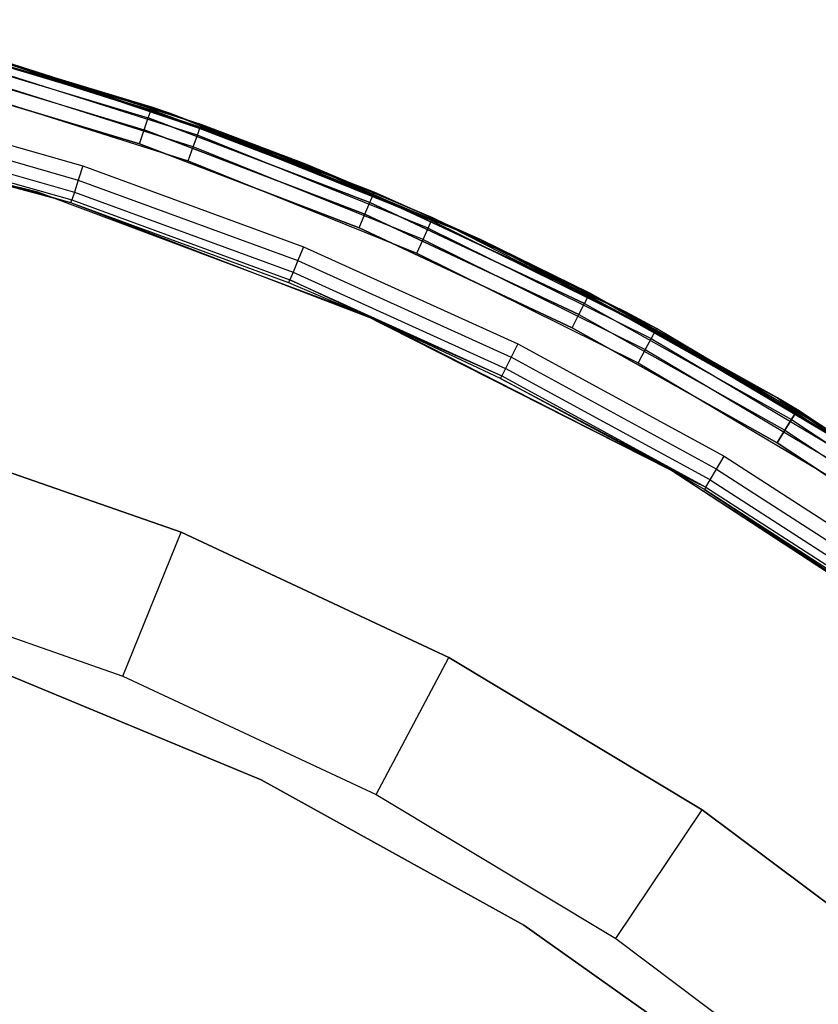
# Model space of a CAD drawing. Extents: x -4.43 to 3.97, y -4.36 to 4.03.
# Tile 30 of 32: x 0.95 to 1.98, y 2.65 to 3.92. Entities that reach past the tile are written whole.
import ezdxf

# ---------------------------------------------------------------- set-up
doc = ezdxf.new("R2010")
doc.units = 0
doc.header["$LTSCALE"] = 2.54
doc.layers.get('0').update_dxf_attribs({"color": 13, "linetype": 'CONTINUOUS'})

# ---------------------------------------------------------------- blocks, each defined once
blk = doc.blocks.new('Z_O_ENIE_CRES_STL_1')
at = {"color": 0}
for p, q in [((6.237, 4.0877, -5.8), (6.6522, 3.9669, -5.8)), ((6.6522, 3.9669, -6.5), (6.237, 4.0877, -6.5)), ((6.237, 4.0877, -5.8), (6.6522, 3.9669, -5.8)), ((6.6522, 3.9669, -6.5), (6.237, 4.0877, -6.5)), ((6.3337, 4.0597, -6.5309), (6.6272, 3.9714, -6.5309)), ((6.3337, 4.0597, -6.5309), (6.6272, 3.9714, -6.5309)), ((6.3337, 4.0597, -7.9691), (6.6272, 3.9714, -7.9691)), ((6.3337, 4.0597, -7.9691), (6.6272, 3.9714, -7.9691)), ((6.3346, 4.0634, -6.55), (6.6284, 3.975, -6.55)), ((6.6284, 3.975, -7.95), (6.3346, 4.0634, -7.95)), ((6.3346, 4.0634, -6.55), (6.6284, 3.975, -6.55)), ((6.6284, 3.975, -7.95), (6.3346, 4.0634, -7.95)), ((6.3309, 4.0493, -6.5146), (6.6237, 3.9612, -6.5146)), ((6.3309, 4.0493, -6.5146), (6.6237, 3.9612, -6.5146)), ((6.3309, 4.0493, -7.9854), (6.6237, 3.9612, -7.9854)), ((6.3309, 4.0493, -7.9854), (6.6237, 3.9612, -7.9854)), ((6.3959, 4.0469), (6.692, 3.9528, -5.75)), ((6.692, 3.9528, -5.75), (6.3959, 4.0469, -5.75)), ((6.3959, 4.0469), (6.692, 3.9528, -5.75)), ((6.3959, 4.0469), (6.8269, 3.9017)), ((6.3959, 4.0469), (6.8269, 3.9017)), ((6.692, 3.9528, -5.75), (6.3959, 4.0469, -5.75)), ((6.6907, 3.9492, -5.7691), (6.3959, 4.0469, -5.75)), ((6.6907, 3.9492, -5.7691), (6.3959, 4.0469, -5.75)), ((6.687, 3.939, -5.7854), (6.3814, 4.0357, -5.7854)), ((6.687, 3.939, -5.7854), (6.3814, 4.0357, -5.7854)), ((6.6907, 3.9492, -5.7691), (6.3842, 4.0462, -5.7691)), ((6.6907, 3.9492, -5.7691), (6.3842, 4.0462, -5.7691)), ((6.3268, 4.0336, -6.5038), (6.6185, 3.9458, -6.5038)), ((6.3268, 4.0336, -6.5038), (6.6185, 3.9458, -6.5038)), ((6.3268, 4.0336, -7.9962), (6.6185, 3.9458, -7.9962)), ((6.3268, 4.0336, -7.9962), (6.6185, 3.9458, -7.9962)), ((6.6123, 3.9277, -6.5), (6.322, 4.0151, -6.5)), ((6.322, 4.0151, -8), (6.6123, 3.9277, -8)), ((6.6123, 3.9277, -6.5), (6.322, 4.0151, -6.5)), ((6.322, 4.0151, -8), (6.6123, 3.9277, -8)), ((6.6816, 3.9237, -5.7962), (6.3771, 4.0201, -5.7962)), ((6.6816, 3.9237, -5.7962), (6.3771, 4.0201, -5.7962)), ((6.372, 4.0017, -5.8), (6.6751, 3.9057, -5.8)), ((6.372, 4.0017, -5.8), (6.6751, 3.9057, -5.8)), ((6.4813, 3.8653, -5.8), (6.0487, 3.9749, -5.8)), ((6.4813, 3.8653, -0.15), (6.0487, 3.9749, -0.15)), ((6.4813, 3.8653, -5.8), (6.0487, 3.9749, -5.8)), ((6.4813, 3.8653, -0.15), (6.0487, 3.9749, -0.15)), ((6.2479, 3.9823, -6.5), (6.5393, 3.8993, -6.5)), ((6.2479, 3.9823, -6.5), (6.5393, 3.8993, -6.5)), ((6.6237, 3.9612, -6.5146), (6.6272, 3.9714, -6.5309)), ((6.6237, 3.9612, -6.5146), (6.6272, 3.9714, -6.5309)), ((6.6237, 3.9612, -7.9854), (6.6272, 3.9714, -7.9691)), ((6.6237, 3.9612, -7.9854), (6.6272, 3.9714, -7.9691)), ((6.6284, 3.975, -6.55), (6.6272, 3.9714, -6.5309)), ((6.6284, 3.975, -6.55), (6.6272, 3.9714, -6.5309)), ((6.6272, 3.9714, -7.9691), (6.6284, 3.975, -7.95)), ((6.6272, 3.9714, -7.9691), (6.6284, 3.975, -7.95)), ((6.915, 3.8655, -6.55), (6.6272, 3.9714, -6.5309)), ((6.6272, 3.9714, -6.5309), (6.9135, 3.862, -6.5309)), ((6.915, 3.8655, -6.55), (6.6272, 3.9714, -6.5309)), ((6.6522, 3.9669, -6.55), (6.6272, 3.9714, -6.5309)), ((6.6522, 3.9669, -6.55), (6.6272, 3.9714, -6.5309)), ((6.6272, 3.9714, -6.5309), (6.9135, 3.862, -6.5309)), ((6.6522, 3.9669, -7.95), (6.6272, 3.9714, -7.9691)), ((6.6522, 3.9669, -7.95), (6.6272, 3.9714, -7.9691)), ((6.9135, 3.862, -7.9691), (6.6272, 3.9714, -7.9691)), ((6.9135, 3.862, -7.9691), (6.6272, 3.9714, -7.9691)), ((6.6284, 3.975, -6.55), (6.6284, 3.975, -7.95)), ((6.6284, 3.975, -6.55), (6.6284, 3.975, -7.95)), ((6.6284, 3.975, -6.55), (6.6522, 3.9669, -6.55)), ((6.6522, 3.9669, -7.95), (6.6284, 3.975, -7.95)), ((6.6284, 3.975, -6.55), (6.6522, 3.9669, -6.55)), ((6.6522, 3.9669, -7.95), (6.6284, 3.975, -7.95)), ((6.5238, 3.8518, -8), (6.1144, 3.9615, -8)), ((6.5238, 3.8518, -8), (6.1144, 3.9615, -8)), ((6.2433, 3.9637, -6.5038), (6.5334, 3.8811, -6.5038)), ((6.2433, 3.9637, -6.5038), (6.5334, 3.8811, -6.5038)), ((6.6185, 3.9458, -6.5038), (6.6237, 3.9612, -6.5146)), ((6.6185, 3.9458, -6.5038), (6.6237, 3.9612, -6.5146)), ((6.6185, 3.9458, -7.9962), (6.6237, 3.9612, -7.9854)), ((6.6185, 3.9458, -7.9962), (6.6237, 3.9612, -7.9854)), ((6.6237, 3.9612, -6.5146), (6.9092, 3.852, -6.5146)), ((6.6237, 3.9612, -6.5146), (6.9092, 3.852, -6.5146)), ((6.9092, 3.852, -7.9854), (6.6237, 3.9612, -7.9854)), ((6.9092, 3.852, -7.9854), (6.6237, 3.9612, -7.9854)), ((6.6522, 3.9669, -5.8), (6.6522, 3.9669, -6.5)), ((6.6522, 3.9669, -5.8), (7.0528, 3.8039, -5.8)), ((7.0528, 3.8039, -6.5), (6.6522, 3.9669, -6.5)), ((6.6522, 3.9669, -5.8), (6.6522, 3.9669, -6.5)), ((6.6522, 3.9669, -5.8), (7.0528, 3.8039, -5.8)), ((7.0528, 3.8039, -6.5), (6.6522, 3.9669, -6.5)), ((6.6522, 3.9669, -6.55), (6.6522, 3.9669, -7.95)), ((6.6522, 3.9669, -6.55), (6.6522, 3.9669, -7.95)), ((6.6522, 3.9669, -6.55), (6.915, 3.8655, -6.55)), ((6.915, 3.8655, -7.95), (6.6522, 3.9669, -7.95)), ((6.6522, 3.9669, -6.55), (6.915, 3.8655, -6.55)), ((6.915, 3.8655, -7.95), (6.6522, 3.9669, -7.95)), ((6.9135, 3.862, -7.9691), (6.6522, 3.9669, -7.95)), ((6.9135, 3.862, -7.9691), (6.6522, 3.9669, -7.95)), ((6.2394, 3.9479, -6.5146), (6.5284, 3.8657, -6.5146)), ((6.2394, 3.9479, -6.5146), (6.5284, 3.8657, -6.5146)), ((6.6123, 3.9277, -6.5), (6.6185, 3.9458, -6.5038)), ((6.6123, 3.9277, -6.5), (6.6185, 3.9458, -6.5038)), ((6.6123, 3.9277, -8), (6.6185, 3.9458, -7.9962)), ((6.6123, 3.9277, -8), (6.6185, 3.9458, -7.9962)), ((6.6185, 3.9458, -6.5038), (6.9029, 3.837, -6.5038)), ((6.6185, 3.9458, -6.5038), (6.9029, 3.837, -6.5038)), ((6.9029, 3.837, -7.9962), (6.6185, 3.9458, -7.9962)), ((6.9029, 3.837, -7.9962), (6.6185, 3.9458, -7.9962)), ((6.687, 3.939, -5.7854), (6.6907, 3.9492, -5.7691)), ((6.687, 3.939, -5.7854), (6.6907, 3.9492, -5.7691)), ((6.692, 3.9528, -5.75), (6.6907, 3.9492, -5.7691)), ((6.692, 3.9528, -5.75), (6.6907, 3.9492, -5.7691)), ((6.8269, 3.9017, -5.75), (6.6907, 3.9492, -5.7691)), ((6.8269, 3.9017, -5.75), (6.6907, 3.9492, -5.7691)), ((6.9889, 3.829, -5.7691), (6.6907, 3.9492, -5.7691)), ((6.9889, 3.829, -5.7691), (6.6907, 3.9492, -5.7691)), ((6.8269, 3.9017), (6.692, 3.9528, -5.75)), ((6.8269, 3.9017), (6.692, 3.9528, -5.75)), ((6.8269, 3.9017, -5.75), (6.692, 3.9528, -5.75)), ((6.8269, 3.9017, -5.75), (6.692, 3.9528, -5.75)), ((6.5238, 3.8518, -8), (6.236, 3.9337, -6.55)), ((6.5238, 3.8518, -6.55), (6.236, 3.9337, -6.55)), ((6.5238, 3.8518, -8), (6.236, 3.9337, -6.55)), ((6.5238, 3.8518, -6.55), (6.236, 3.9337, -6.55)), ((6.2369, 3.9374, -6.5309), (6.525, 3.8554, -6.5309)), ((6.2369, 3.9374, -6.5309), (6.525, 3.8554, -6.5309)), ((6.6816, 3.9237, -5.7962), (6.687, 3.939, -5.7854)), ((6.6816, 3.9237, -5.7962), (6.687, 3.939, -5.7854)), ((6.9844, 3.8192, -5.7854), (6.687, 3.939, -5.7854)), ((6.9844, 3.8192, -5.7854), (6.687, 3.939, -5.7854)), ((6.8954, 3.8194, -6.5), (6.6123, 3.9277, -6.5)), ((6.6123, 3.9277, -8), (6.8954, 3.8194, -8)), ((6.8954, 3.8194, -6.5), (6.6123, 3.9277, -6.5)), ((6.6123, 3.9277, -8), (6.8954, 3.8194, -8)), ((6.6751, 3.9057, -5.8), (6.6816, 3.9237, -5.7962)), ((6.6751, 3.9057, -5.8), (6.6816, 3.9237, -5.7962)), ((6.9778, 3.8043, -5.7962), (6.6816, 3.9237, -5.7962)), ((6.9778, 3.8043, -5.7962), (6.6816, 3.9237, -5.7962)), ((6.5393, 3.8993, -6.5), (6.5334, 3.8811, -6.5038)), ((6.5393, 3.8993, -6.5), (6.5334, 3.8811, -6.5038)), ((6.5393, 3.8993, -6.5), (6.8238, 3.7951, -6.5)), ((6.5393, 3.8993, -6.5), (6.8238, 3.7951, -6.5)), ((6.6751, 3.9057, -5.8), (6.97, 3.7869, -5.8)), ((6.6751, 3.9057, -5.8), (6.97, 3.7869, -5.8)), ((6.8269, 3.9017), (6.8269, 3.9017, -5.75)), ((6.8269, 3.9017), (6.8269, 3.9017, -5.75)), ((6.8269, 3.9017), (6.9904, 3.8325, -5.75)), ((6.9904, 3.8325, -5.75), (6.8269, 3.9017, -5.75)), ((6.8269, 3.9017), (6.9904, 3.8325, -5.75)), ((6.8269, 3.9017), (7.2396, 3.7108)), ((6.8269, 3.9017), (7.2396, 3.7108)), ((6.9904, 3.8325, -5.75), (6.8269, 3.9017, -5.75)), ((6.9889, 3.829, -5.7691), (6.8269, 3.9017, -5.75)), ((6.9889, 3.829, -5.7691), (6.8269, 3.9017, -5.75)), ((6.5334, 3.8811, -6.5038), (6.5284, 3.8657, -6.5146)), ((6.5334, 3.8811, -6.5038), (6.5284, 3.8657, -6.5146)), ((6.5334, 3.8811, -6.5038), (6.8166, 3.7774, -6.5038)), ((6.5334, 3.8811, -6.5038), (6.8166, 3.7774, -6.5038)), ((6.8992, 3.7089, -5.8), (6.4813, 3.8653, -5.8)), ((6.8992, 3.7089, -0.15), (6.4813, 3.8653, -0.15)), ((6.4813, 3.8653, -0.15), (6.4813, 3.8653, -5.8)), ((6.8992, 3.7089, -5.8), (6.4813, 3.8653, -5.8)), ((6.4813, 3.8653, -0.15), (6.4813, 3.8653, -5.8)), ((6.8992, 3.7089, -0.15), (6.4813, 3.8653, -0.15)), ((6.5284, 3.8657, -6.5146), (6.525, 3.8554, -6.5309)), ((6.5284, 3.8657, -6.5146), (6.525, 3.8554, -6.5309)), ((6.5284, 3.8657, -6.5146), (6.8104, 3.7624, -6.5146)), ((6.5284, 3.8657, -6.5146), (6.8104, 3.7624, -6.5146)), ((6.9092, 3.852, -6.5146), (6.9135, 3.862, -6.5309)), ((6.9092, 3.852, -6.5146), (6.9135, 3.862, -6.5309)), ((6.9092, 3.852, -7.9854), (6.9135, 3.862, -7.9691)), ((6.9092, 3.852, -7.9854), (6.9135, 3.862, -7.9691)), ((6.915, 3.8655, -6.55), (6.9135, 3.862, -6.5309)), ((6.915, 3.8655, -6.55), (6.9135, 3.862, -6.5309)), ((6.915, 3.8655, -7.95), (6.9135, 3.862, -7.9691)), ((6.915, 3.8655, -7.95), (6.9135, 3.862, -7.9691)), ((7.0528, 3.8039, -6.55), (6.9135, 3.862, -6.5309)), ((6.9135, 3.862, -6.5309), (7.191, 3.7319, -6.5309)), ((7.0528, 3.8039, -6.55), (6.9135, 3.862, -6.5309)), ((6.9135, 3.862, -6.5309), (7.191, 3.7319, -6.5309)), ((7.0528, 3.8039, -7.95), (6.9135, 3.862, -7.9691)), ((7.0528, 3.8039, -7.95), (6.9135, 3.862, -7.9691)), ((7.191, 3.7319, -7.9691), (6.9135, 3.862, -7.9691)), ((7.191, 3.7319, -7.9691), (6.9135, 3.862, -7.9691)), ((6.915, 3.8655, -6.55), (6.915, 3.8655, -7.95)), ((6.915, 3.8655, -6.55), (6.915, 3.8655, -7.95)), ((6.915, 3.8655, -6.55), (7.0528, 3.8039, -6.55)), ((7.0528, 3.8039, -7.95), (6.915, 3.8655, -7.95)), ((6.915, 3.8655, -6.55), (7.0528, 3.8039, -6.55)), ((7.0528, 3.8039, -7.95), (6.915, 3.8655, -7.95)), ((6.5238, 3.8518, -6.55), (6.525, 3.8554, -6.5309)), ((6.5238, 3.8518, -6.55), (6.525, 3.8554, -6.5309)), ((6.9196, 3.6999, -8), (6.5238, 3.8518, -8)), ((6.8049, 3.7488, -6.55), (6.5238, 3.8518, -8)), ((6.9196, 3.6999, -8), (6.5238, 3.8518, -8)), ((6.8049, 3.7488, -6.55), (6.5238, 3.8518, -8)), ((6.8049, 3.7488, -6.55), (6.5238, 3.8518, -6.55)), ((6.5238, 3.8518, -6.55), (6.5238, 3.8518, -8)), ((6.5238, 3.8518, -6.55), (6.5238, 3.8518, -8)), ((6.8049, 3.7488, -6.55), (6.5238, 3.8518, -6.55)), ((6.525, 3.8554, -6.5309), (6.8063, 3.7524, -6.5309)), ((6.525, 3.8554, -6.5309), (6.8063, 3.7524, -6.5309)), ((6.9029, 3.837, -6.5038), (6.9092, 3.852, -6.5146)), ((6.9029, 3.837, -6.5038), (6.9092, 3.852, -6.5146)), ((6.9029, 3.837, -7.9962), (6.9092, 3.852, -7.9854)), ((6.9029, 3.837, -7.9962), (6.9092, 3.852, -7.9854)), ((6.9092, 3.852, -6.5146), (7.186, 3.7222, -6.5146)), ((6.9092, 3.852, -6.5146), (7.186, 3.7222, -6.5146)), ((7.186, 3.7222, -7.9854), (6.9092, 3.852, -7.9854)), ((7.186, 3.7222, -7.9854), (6.9092, 3.852, -7.9854)), ((6.8954, 3.8194, -6.5), (6.9029, 3.837, -6.5038)), ((6.8954, 3.8194, -6.5), (6.9029, 3.837, -6.5038)), ((6.8954, 3.8194, -8), (6.9029, 3.837, -7.9962)), ((6.8954, 3.8194, -8), (6.9029, 3.837, -7.9962)), ((6.9029, 3.837, -6.5038), (7.1786, 3.7078, -6.5038)), ((6.9029, 3.837, -6.5038), (7.1786, 3.7078, -6.5038)), ((7.1786, 3.7078, -7.9962), (6.9029, 3.837, -7.9962)), ((7.1786, 3.7078, -7.9962), (6.9029, 3.837, -7.9962)), ((6.9904, 3.8325, -5.75), (6.9889, 3.829, -5.7691)), ((6.9904, 3.8325, -5.75), (6.9889, 3.829, -5.7691)), ((7.2396, 3.7108), (6.9904, 3.8325, -5.75)), ((7.2396, 3.7108), (6.9904, 3.8325, -5.75)), ((7.2396, 3.7108, -5.75), (6.9904, 3.8325, -5.75)), ((6.9904, 3.8325, -5.75), (7.2769, 3.6864, -5.7691)), ((6.9904, 3.8325, -5.75), (7.2769, 3.6864, -5.7691)), ((7.2396, 3.7108, -5.75), (6.9904, 3.8325, -5.75)), ((7.1699, 3.6908, -6.5), (6.8954, 3.8194, -6.5)), ((6.8954, 3.8194, -8), (7.1699, 3.6908, -8)), ((7.1699, 3.6908, -6.5), (6.8954, 3.8194, -6.5)), ((6.8954, 3.8194, -8), (7.1699, 3.6908, -8)), ((6.9778, 3.8043, -5.7962), (6.9844, 3.8192, -5.7854)), ((6.9778, 3.8043, -5.7962), (6.9844, 3.8192, -5.7854)), ((6.9844, 3.8192, -5.7854), (6.9889, 3.829, -5.7691)), ((6.9844, 3.8192, -5.7854), (6.9889, 3.829, -5.7691)), ((6.9844, 3.8192, -5.7854), (7.2717, 3.6769, -5.7854)), ((6.9844, 3.8192, -5.7854), (7.2717, 3.6769, -5.7854)), ((6.9889, 3.829, -5.7691), (7.2769, 3.6864, -5.7691)), ((6.9889, 3.829, -5.7691), (7.2769, 3.6864, -5.7691)), ((6.8238, 3.7951, -6.5), (6.8166, 3.7774, -6.5038)), ((6.8238, 3.7951, -6.5), (6.8166, 3.7774, -6.5038)), ((6.8238, 3.7951, -6.5), (7.0998, 3.6702, -6.5)), ((6.8238, 3.7951, -6.5), (7.0998, 3.6702, -6.5)), ((6.97, 3.7869, -5.8), (6.9778, 3.8043, -5.7962)), ((6.97, 3.7869, -5.8), (6.9778, 3.8043, -5.7962)), ((6.9778, 3.8043, -5.7962), (7.264, 3.6626, -5.7962)), ((6.9778, 3.8043, -5.7962), (7.264, 3.6626, -5.7962)), ((7.0528, 3.8039, -5.8), (7.0528, 3.8039, -6.5)), ((7.0528, 3.8039, -5.8), (7.4345, 3.6007, -5.8)), ((7.4345, 3.6007, -6.5), (7.0528, 3.8039, -6.5)), ((7.0528, 3.8039, -5.8), (7.0528, 3.8039, -6.5)), ((7.0528, 3.8039, -5.8), (7.4345, 3.6007, -5.8)), ((7.4345, 3.6007, -6.5), (7.0528, 3.8039, -6.5)), ((7.0528, 3.8039, -6.55), (7.0528, 3.8039, -7.95)), ((7.0528, 3.8039, -6.55), (7.0528, 3.8039, -7.95)), ((7.0528, 3.8039, -6.55), (7.1927, 3.7352, -6.55)), ((7.1927, 3.7352, -7.95), (7.0528, 3.8039, -7.95)), ((7.0528, 3.8039, -6.55), (7.1927, 3.7352, -6.55)), ((7.0528, 3.8039, -6.55), (7.191, 3.7319, -6.5309)), ((7.0528, 3.8039, -6.55), (7.191, 3.7319, -6.5309)), ((7.1927, 3.7352, -7.95), (7.0528, 3.8039, -7.95)), ((7.191, 3.7319, -7.9691), (7.0528, 3.8039, -7.95)), ((7.191, 3.7319, -7.9691), (7.0528, 3.8039, -7.95)), ((6.97, 3.7869, -5.8), (7.2549, 3.6458, -5.8)), ((6.97, 3.7869, -5.8), (7.2549, 3.6458, -5.8)), ((6.8166, 3.7774, -6.5038), (6.8104, 3.7624, -6.5146)), ((6.8166, 3.7774, -6.5038), (6.8104, 3.7624, -6.5146)), ((6.8166, 3.7774, -6.5038), (7.0913, 3.653, -6.5038)), ((6.8166, 3.7774, -6.5038), (7.0913, 3.653, -6.5038)), ((6.8104, 3.7624, -6.5146), (6.8063, 3.7524, -6.5309)), ((6.8104, 3.7624, -6.5146), (6.8063, 3.7524, -6.5309)), ((6.8104, 3.7624, -6.5146), (7.0841, 3.6385, -6.5146)), ((6.8104, 3.7624, -6.5146), (7.0841, 3.6385, -6.5146)), ((6.8049, 3.7488, -6.55), (6.8063, 3.7524, -6.5309)), ((6.8049, 3.7488, -6.55), (6.8063, 3.7524, -6.5309)), ((6.9196, 3.6999, -8), (6.8049, 3.7488, -6.55)), ((6.9196, 3.6999, -6.55), (6.8049, 3.7488, -6.55)), ((6.9196, 3.6999, -8), (6.8049, 3.7488, -6.55)), ((6.9196, 3.6999, -6.55), (6.8049, 3.7488, -6.55)), ((6.8063, 3.7524, -6.5309), (7.0793, 3.6288, -6.5309)), ((6.9196, 3.6999, -6.55), (6.8063, 3.7524, -6.5309)), ((6.9196, 3.6999, -6.55), (6.8063, 3.7524, -6.5309)), ((6.8063, 3.7524, -6.5309), (7.0793, 3.6288, -6.5309)), ((7.186, 3.7222, -6.5146), (7.191, 3.7319, -6.5309)), ((7.186, 3.7222, -6.5146), (7.191, 3.7319, -6.5309)), ((7.186, 3.7222, -7.9854), (7.191, 3.7319, -7.9691)), ((7.186, 3.7222, -7.9854), (7.191, 3.7319, -7.9691)), ((7.1927, 3.7352, -6.55), (7.191, 3.7319, -6.5309)), ((7.1927, 3.7352, -6.55), (7.191, 3.7319, -6.5309)), ((7.1927, 3.7352, -7.95), (7.191, 3.7319, -7.9691)), ((7.1927, 3.7352, -7.95), (7.191, 3.7319, -7.9691)), ((7.4345, 3.6007, -6.55), (7.191, 3.7319, -6.5309)), ((7.191, 3.7319, -6.5309), (7.4583, 3.5818, -6.5309)), ((7.4345, 3.6007, -6.55), (7.191, 3.7319, -6.5309)), ((7.191, 3.7319, -6.5309), (7.4583, 3.5818, -6.5309)), ((7.191, 3.7319, -7.9691), (7.4583, 3.5818, -7.9691)), ((7.191, 3.7319, -7.9691), (7.4583, 3.5818, -7.9691)), ((7.1927, 3.7352, -6.55), (7.1927, 3.7352, -7.95)), ((7.1927, 3.7352, -6.55), (7.1927, 3.7352, -7.95)), ((7.1927, 3.7352, -6.55), (7.4345, 3.6007, -6.55)), ((7.4345, 3.6007, -7.95), (7.1927, 3.7352, -7.95)), ((7.1927, 3.7352, -6.55), (7.4345, 3.6007, -6.55)), ((7.1927, 3.7352, -7.95), (7.4583, 3.5818, -7.9691)), ((7.1927, 3.7352, -7.95), (7.4583, 3.5818, -7.9691)), ((7.4345, 3.6007, -7.95), (7.1927, 3.7352, -7.95)), ((7.1786, 3.7078, -6.5038), (7.186, 3.7222, -6.5146)), ((7.1786, 3.7078, -6.5038), (7.186, 3.7222, -6.5146)), ((7.1786, 3.7078, -7.9962), (7.186, 3.7222, -7.9854)), ((7.1786, 3.7078, -7.9962), (7.186, 3.7222, -7.9854)), ((7.186, 3.7222, -6.5146), (7.4526, 3.5726, -6.5146)), ((7.186, 3.7222, -6.5146), (7.4526, 3.5726, -6.5146)), ((7.186, 3.7222, -7.9854), (7.4526, 3.5726, -7.9854)), ((7.186, 3.7222, -7.9854), (7.4526, 3.5726, -7.9854)), ((7.2973, 3.5074, -5.8), (6.8992, 3.7089, -5.8)), ((7.2973, 3.5074, -0.15), (6.8992, 3.7089, -0.15)), ((6.8992, 3.7089, -0.15), (6.8992, 3.7089, -5.8)), ((7.2973, 3.5074, -5.8), (6.8992, 3.7089, -5.8)), ((6.8992, 3.7089, -0.15), (6.8992, 3.7089, -5.8)), ((7.2973, 3.5074, -0.15), (6.8992, 3.7089, -0.15)), ((7.1699, 3.6908, -6.5), (7.1786, 3.7078, -6.5038)), ((7.1699, 3.6908, -6.5), (7.1786, 3.7078, -6.5038)), ((7.1699, 3.6908, -8), (7.1786, 3.7078, -7.9962)), ((7.1699, 3.6908, -8), (7.1786, 3.7078, -7.9962)), ((7.1786, 3.7078, -6.5038), (7.4442, 3.5587, -6.5038)), ((7.1786, 3.7078, -6.5038), (7.4442, 3.5587, -6.5038)), ((7.1786, 3.7078, -7.9962), (7.4442, 3.5587, -7.9962)), ((7.1786, 3.7078, -7.9962), (7.4442, 3.5587, -7.9962)), ((7.2396, 3.7108), (7.2396, 3.7108, -5.75)), ((7.2396, 3.7108), (7.2396, 3.7108, -5.75)), ((7.2396, 3.7108), (7.2787, 3.6898, -5.75)), ((7.2787, 3.6898, -5.75), (7.2396, 3.7108, -5.75)), ((7.2396, 3.7108), (7.2787, 3.6898, -5.75)), ((7.2396, 3.7108), (7.6293, 3.4763)), ((7.2396, 3.7108), (7.6293, 3.4763)), ((7.2396, 3.7108, -5.75), (7.2769, 3.6864, -5.7691)), ((7.2396, 3.7108, -5.75), (7.2769, 3.6864, -5.7691)), ((7.2787, 3.6898, -5.75), (7.2396, 3.7108, -5.75)), ((7.2973, 3.5074, -8), (6.9196, 3.6999, -8)), ((7.0776, 3.6254, -6.55), (6.9196, 3.6999, -8)), ((7.2973, 3.5074, -8), (6.9196, 3.6999, -8)), ((7.0776, 3.6254, -6.55), (6.9196, 3.6999, -8)), ((7.0776, 3.6254, -6.55), (6.9196, 3.6999, -6.55)), ((6.9196, 3.6999, -6.55), (6.9196, 3.6999, -8)), ((6.9196, 3.6999, -6.55), (6.9196, 3.6999, -8)), ((6.9196, 3.6999, -6.55), (7.0793, 3.6288, -6.5309)), ((6.9196, 3.6999, -6.55), (7.0793, 3.6288, -6.5309)), ((7.0776, 3.6254, -6.55), (6.9196, 3.6999, -6.55)), ((7.4342, 3.5424, -6.5), (7.1699, 3.6908, -6.5)), ((7.1699, 3.6908, -8), (7.4342, 3.5424, -8)), ((7.4342, 3.5424, -6.5), (7.1699, 3.6908, -6.5)), ((7.1699, 3.6908, -8), (7.4342, 3.5424, -8)), ((7.2769, 3.6864, -5.7691), (7.2717, 3.6769, -5.7854)), ((7.2769, 3.6864, -5.7691), (7.2717, 3.6769, -5.7854)), ((7.2769, 3.6864, -5.7691), (7.2787, 3.6898, -5.75)), ((7.2769, 3.6864, -5.7691), (7.2787, 3.6898, -5.75)), ((7.2769, 3.6864, -5.7691), (7.5532, 3.5221, -5.7691)), ((7.2769, 3.6864, -5.7691), (7.5532, 3.5221, -5.7691)), ((7.6293, 3.4763), (7.2787, 3.6898, -5.75)), ((7.6293, 3.4763), (7.2787, 3.6898, -5.75)), ((7.5553, 3.5253, -5.75), (7.2787, 3.6898, -5.75)), ((7.5553, 3.5253, -5.75), (7.2787, 3.6898, -5.75)), ((7.0998, 3.6702, -6.5), (7.0913, 3.653, -6.5038)), ((7.0998, 3.6702, -6.5), (7.0913, 3.653, -6.5038)), ((7.0998, 3.6702, -6.5), (7.3659, 3.5252, -6.5)), ((7.0998, 3.6702, -6.5), (7.3659, 3.5252, -6.5)), ((7.2717, 3.6769, -5.7854), (7.264, 3.6626, -5.7962)), ((7.2717, 3.6769, -5.7854), (7.264, 3.6626, -5.7962)), ((7.2717, 3.6769, -5.7854), (7.5473, 3.513, -5.7854)), ((7.2717, 3.6769, -5.7854), (7.5473, 3.513, -5.7854)), ((7.264, 3.6626, -5.7962), (7.2549, 3.6458, -5.8)), ((7.264, 3.6626, -5.7962), (7.2549, 3.6458, -5.8)), ((7.264, 3.6626, -5.7962), (7.5385, 3.4994, -5.7962)), ((7.264, 3.6626, -5.7962), (7.5385, 3.4994, -5.7962)), ((7.0913, 3.653, -6.5038), (7.0841, 3.6385, -6.5146)), ((7.0913, 3.653, -6.5038), (7.0841, 3.6385, -6.5146)), ((7.3561, 3.5087, -6.5038), (7.0913, 3.653, -6.5038)), ((7.3561, 3.5087, -6.5038), (7.0913, 3.653, -6.5038)), ((7.2549, 3.6458, -5.8), (7.5281, 3.4834, -5.8)), ((7.2549, 3.6458, -5.8), (7.5281, 3.4834, -5.8)), ((7.0776, 3.6254, -6.55), (7.0793, 3.6288, -6.5309)), ((7.0776, 3.6254, -6.55), (7.0793, 3.6288, -6.5309)), ((7.0841, 3.6385, -6.5146), (7.0793, 3.6288, -6.5309)), ((7.0841, 3.6385, -6.5146), (7.0793, 3.6288, -6.5309)), ((7.0793, 3.6288, -6.5309), (7.3423, 3.4855, -6.5309)), ((7.0793, 3.6288, -6.5309), (7.3423, 3.4855, -6.5309)), ((7.3479, 3.4948, -6.5146), (7.0841, 3.6385, -6.5146)), ((7.3479, 3.4948, -6.5146), (7.0841, 3.6385, -6.5146)), ((7.2973, 3.5074, -8), (7.0776, 3.6254, -6.55)), ((7.2973, 3.5074, -6.55), (7.0776, 3.6254, -6.55)), ((7.2973, 3.5074, -8), (7.0776, 3.6254, -6.55)), ((7.0776, 3.6254, -6.55), (7.3423, 3.4855, -6.5309)), ((7.0776, 3.6254, -6.55), (7.3423, 3.4855, -6.5309)), ((7.2973, 3.5074, -6.55), (7.0776, 3.6254, -6.55)), ((7.4345, 3.6007, -5.8), (7.4345, 3.6007, -6.5)), ((7.4345, 3.6007, -5.8), (7.7932, 3.3593, -5.8)), ((7.7932, 3.3593, -6.5), (7.4345, 3.6007, -6.5)), ((7.4345, 3.6007, -5.8), (7.4345, 3.6007, -6.5)), ((7.4345, 3.6007, -5.8), (7.7932, 3.3593, -5.8)), ((7.7932, 3.3593, -6.5), (7.4345, 3.6007, -6.5)), ((7.4345, 3.6007, -6.55), (7.4345, 3.6007, -7.95)), ((7.4345, 3.6007, -6.55), (7.4345, 3.6007, -7.95)), ((7.4345, 3.6007, -6.55), (7.4603, 3.5851, -6.55)), ((7.4603, 3.5851, -7.95), (7.4345, 3.6007, -7.95)), ((7.4345, 3.6007, -6.55), (7.4603, 3.5851, -6.55)), ((7.4345, 3.6007, -6.55), (7.4583, 3.5818, -6.5309)), ((7.4345, 3.6007, -6.55), (7.4583, 3.5818, -6.5309)), ((7.4345, 3.6007, -7.95), (7.4583, 3.5818, -7.9691)), ((7.4345, 3.6007, -7.95), (7.4583, 3.5818, -7.9691)), ((7.4603, 3.5851, -7.95), (7.4345, 3.6007, -7.95)), ((7.4526, 3.5726, -6.5146), (7.4583, 3.5818, -6.5309)), ((7.4526, 3.5726, -6.5146), (7.4583, 3.5818, -6.5309)), ((7.4583, 3.5818, -7.9691), (7.4526, 3.5726, -7.9854)), ((7.4583, 3.5818, -7.9691), (7.4526, 3.5726, -7.9854)), ((7.4603, 3.5851, -6.55), (7.4583, 3.5818, -6.5309)), ((7.4603, 3.5851, -6.55), (7.4583, 3.5818, -6.5309)), ((7.4583, 3.5818, -7.9691), (7.4603, 3.5851, -7.95)), ((7.4583, 3.5818, -7.9691), (7.4603, 3.5851, -7.95)), ((7.4583, 3.5818, -6.5309), (7.7139, 3.4127, -6.5309)), ((7.4583, 3.5818, -6.5309), (7.7139, 3.4127, -6.5309)), ((7.4583, 3.5818, -7.9691), (7.7139, 3.4127, -7.9691)), ((7.4583, 3.5818, -7.9691), (7.7139, 3.4127, -7.9691)), ((7.4603, 3.5851, -6.55), (7.4603, 3.5851, -7.95)), ((7.4603, 3.5851, -6.55), (7.4603, 3.5851, -7.95)), ((7.4603, 3.5851, -6.55), (7.7161, 3.4158, -6.55)), ((7.7161, 3.4158, -7.95), (7.4603, 3.5851, -7.95)), ((7.4603, 3.5851, -6.55), (7.7161, 3.4158, -6.55)), ((7.7161, 3.4158, -7.95), (7.4603, 3.5851, -7.95)), ((7.4442, 3.5587, -6.5038), (7.4526, 3.5726, -6.5146)), ((7.4442, 3.5587, -6.5038), (7.4526, 3.5726, -6.5146)), ((7.4526, 3.5726, -7.9854), (7.4442, 3.5587, -7.9962)), ((7.4526, 3.5726, -7.9854), (7.4442, 3.5587, -7.9962)), ((7.4526, 3.5726, -6.5146), (7.7076, 3.4039, -6.5146)), ((7.4526, 3.5726, -6.5146), (7.7076, 3.4039, -6.5146)), ((7.4526, 3.5726, -7.9854), (7.7076, 3.4039, -7.9854)), ((7.4526, 3.5726, -7.9854), (7.7076, 3.4039, -7.9854)), ((6.6662, 3.4274, -7.4939), (6.3064, 3.5526, -7.4939)), ((6.3064, 3.5526, -5.8939), (6.6662, 3.4274, -5.8939)), ((6.3064, 3.5526, -5.8939), (6.6662, 3.4274, -5.8939)), ((6.6662, 3.4274, -7.4939), (6.3064, 3.5526, -7.4939)), ((7.4342, 3.5424, -6.5), (7.4442, 3.5587, -6.5038)), ((7.4342, 3.5424, -6.5), (7.4442, 3.5587, -6.5038)), ((7.4442, 3.5587, -7.9962), (7.4342, 3.5424, -8)), ((7.4442, 3.5587, -7.9962), (7.4342, 3.5424, -8)), ((7.4442, 3.5587, -6.5038), (7.6982, 3.3907, -6.5038)), ((7.4442, 3.5587, -6.5038), (7.6982, 3.3907, -6.5038)), ((7.4442, 3.5587, -7.9962), (7.6982, 3.3907, -7.9962)), ((7.4442, 3.5587, -7.9962), (7.6982, 3.3907, -7.9962)), ((7.687, 3.3752, -6.5), (7.4342, 3.5424, -6.5)), ((7.4342, 3.5424, -8), (7.687, 3.3752, -8)), ((7.687, 3.3752, -6.5), (7.4342, 3.5424, -6.5)), ((7.4342, 3.5424, -8), (7.687, 3.3752, -8)), ((7.3561, 3.5087, -6.5038), (7.3659, 3.5252, -6.5)), ((7.3561, 3.5087, -6.5038), (7.3659, 3.5252, -6.5)), ((7.3659, 3.5252, -6.5), (7.6205, 3.3609, -6.5)), ((7.3659, 3.5252, -6.5), (7.6205, 3.3609, -6.5)), ((7.6709, 3.2633, -5.8), (7.2973, 3.5074, -5.8)), ((7.6709, 3.2633, -0.15), (7.2973, 3.5074, -0.15)), ((7.2973, 3.5074, -0.15), (7.2973, 3.5074, -5.8)), ((7.6709, 3.2633, -5.8), (7.2973, 3.5074, -5.8)), ((7.2973, 3.5074, -0.15), (7.2973, 3.5074, -5.8)), ((7.6709, 3.2633, -0.15), (7.2973, 3.5074, -0.15)), ((7.6529, 3.2765, -8), (7.2973, 3.5074, -8)), ((7.3404, 3.4822, -6.55), (7.2973, 3.5074, -8)), ((7.6529, 3.2765, -8), (7.2973, 3.5074, -8)), ((7.3404, 3.4822, -6.55), (7.2973, 3.5074, -8)), ((7.3404, 3.4822, -6.55), (7.2973, 3.5074, -6.55)), ((7.2973, 3.5074, -6.55), (7.2973, 3.5074, -8)), ((7.2973, 3.5074, -6.55), (7.2973, 3.5074, -8)), ((7.2973, 3.5074, -6.55), (7.3423, 3.4855, -6.5309)), ((7.2973, 3.5074, -6.55), (7.3423, 3.4855, -6.5309)), ((7.3404, 3.4822, -6.55), (7.2973, 3.5074, -6.55)), ((7.3479, 3.4948, -6.5146), (7.3561, 3.5087, -6.5038)), ((7.3479, 3.4948, -6.5146), (7.3561, 3.5087, -6.5038)), ((7.3561, 3.5087, -6.5038), (7.6096, 3.3453, -6.5038)), ((7.3561, 3.5087, -6.5038), (7.6096, 3.3453, -6.5038)), ((7.3423, 3.4855, -6.5309), (7.3479, 3.4948, -6.5146)), ((7.3423, 3.4855, -6.5309), (7.3479, 3.4948, -6.5146)), ((7.3479, 3.4948, -6.5146), (7.6003, 3.332, -6.5146)), ((7.3479, 3.4948, -6.5146), (7.6003, 3.332, -6.5146)), ((7.3423, 3.4855, -6.5309), (7.3404, 3.4822, -6.55)), ((7.3423, 3.4855, -6.5309), (7.3404, 3.4822, -6.55)), ((7.5919, 3.3199, -6.55), (7.3404, 3.4822, -6.55)), ((7.3404, 3.4822, -6.55), (7.6529, 3.2765, -8)), ((7.3404, 3.4822, -6.55), (7.6529, 3.2765, -8)), ((7.5919, 3.3199, -6.55), (7.3404, 3.4822, -6.55)), ((7.3423, 3.4855, -6.5309), (7.5941, 3.3231, -6.5309)), ((7.3423, 3.4855, -6.5309), (7.5941, 3.3231, -6.5309)), ((6.5909, 3.2421, -7.6939), (6.6662, 3.4274, -7.4939)), ((6.5909, 3.2421, -7.6939), (6.6662, 3.4274, -7.4939)), ((7.0112, 3.2659, -7.4939), (6.6662, 3.4274, -7.4939)), ((6.6662, 3.4274, -7.4939), (6.6662, 3.4274, -5.8939)), ((6.6662, 3.4274, -5.8939), (7.0112, 3.2659, -5.8939)), ((6.6662, 3.4274, -7.4939), (6.6662, 3.4274, -5.8939)), ((6.6662, 3.4274, -5.8939), (7.0112, 3.2659, -5.8939)), ((7.0112, 3.2659, -7.4939), (6.6662, 3.4274, -7.4939)), ((6.2505, 3.3605, -7.6939), (6.5909, 3.2421, -7.6939)), ((6.2505, 3.3605, -7.6939), (6.5909, 3.2421, -7.6939)), ((6.9172, 3.0894, -7.6939), (7.0112, 3.2659, -7.4939)), ((6.9172, 3.0894, -7.6939), (7.0112, 3.2659, -7.4939)), ((7.3378, 3.0698, -7.4939), (7.0112, 3.2659, -7.4939)), ((7.0112, 3.2659, -7.4939), (7.0112, 3.2659, -5.8939)), ((7.0112, 3.2659, -5.8939), (7.3378, 3.0698, -5.8939)), ((7.0112, 3.2659, -7.4939), (7.0112, 3.2659, -5.8939)), ((7.0112, 3.2659, -5.8939), (7.3378, 3.0698, -5.8939)), ((7.3378, 3.0698, -7.4939), (7.0112, 3.2659, -7.4939)), ((6.4118, 3.2564, -5.8), (6.7692, 3.1083, -5.8)), ((6.7692, 3.1083, -6.5), (6.4118, 3.2564, -6.5)), ((6.7692, 3.1083, -6.5), (6.4118, 3.2564, -6.5)), ((6.4118, 3.2564, -5.8), (6.7692, 3.1083, -5.8)), ((6.5909, 3.2421, -7.6939), (6.9172, 3.0894, -7.6939)), ((6.5909, 3.2421, -7.6939), (6.9172, 3.0894, -7.6939)), ((6.7692, 3.1083, -5.8), (7.1078, 2.9212, -5.8)), ((7.1078, 2.9212, -6.5), (6.7692, 3.1083, -6.5)), ((6.7692, 3.1083, -6.5), (6.7692, 3.1083, -5.8)), ((6.7692, 3.1083, -6.5), (6.7692, 3.1083, -5.8)), ((7.1078, 2.9212, -6.5), (6.7692, 3.1083, -6.5)), ((6.7692, 3.1083, -5.8), (7.1078, 2.9212, -5.8)), ((6.9172, 3.0894, -7.6939), (7.2262, 2.9039, -7.6939)), ((6.9172, 3.0894, -7.6939), (7.2262, 2.9039, -7.6939)), ((7.2262, 2.9039, -7.6939), (7.3378, 3.0698, -7.4939)), ((7.2262, 2.9039, -7.6939), (7.3378, 3.0698, -7.4939)), ((7.6425, 2.8412, -7.4939), (7.3378, 3.0698, -7.4939)), ((7.3378, 3.0698, -7.4939), (7.3378, 3.0698, -5.8939)), ((7.3378, 3.0698, -5.8939), (7.6425, 2.8412, -5.8939)), ((7.3378, 3.0698, -7.4939), (7.3378, 3.0698, -5.8939)), ((7.3378, 3.0698, -5.8939), (7.6425, 2.8412, -5.8939)), ((7.6425, 2.8412, -7.4939), (7.3378, 3.0698, -7.4939)), ((7.1078, 2.9212, -5.8), (7.4234, 2.6973, -5.8)), ((7.4234, 2.6973, -6.5), (7.1078, 2.9212, -6.5)), ((7.1078, 2.9212, -6.5), (7.1078, 2.9212, -5.8)), ((7.1078, 2.9212, -6.5), (7.1078, 2.9212, -5.8)), ((7.4234, 2.6973, -6.5), (7.1078, 2.9212, -6.5)), ((7.1078, 2.9212, -5.8), (7.4234, 2.6973, -5.8)), ((7.2262, 2.9039, -7.6939), (7.5144, 2.6876, -7.6939)), ((7.2262, 2.9039, -7.6939), (7.5144, 2.6876, -7.6939))]:
    blk.add_line(p, q, dxfattribs=at)

msp = doc.modelspace()

# ---------------------------------------------------------------- block references
at = {"color": 0}
msp.add_blockref('Z_O_ENIE_CRES_STL_1', (-5.5067, -0.1662, 4.3834), dxfattribs=at)

doc.saveas('drawing.dxf')
